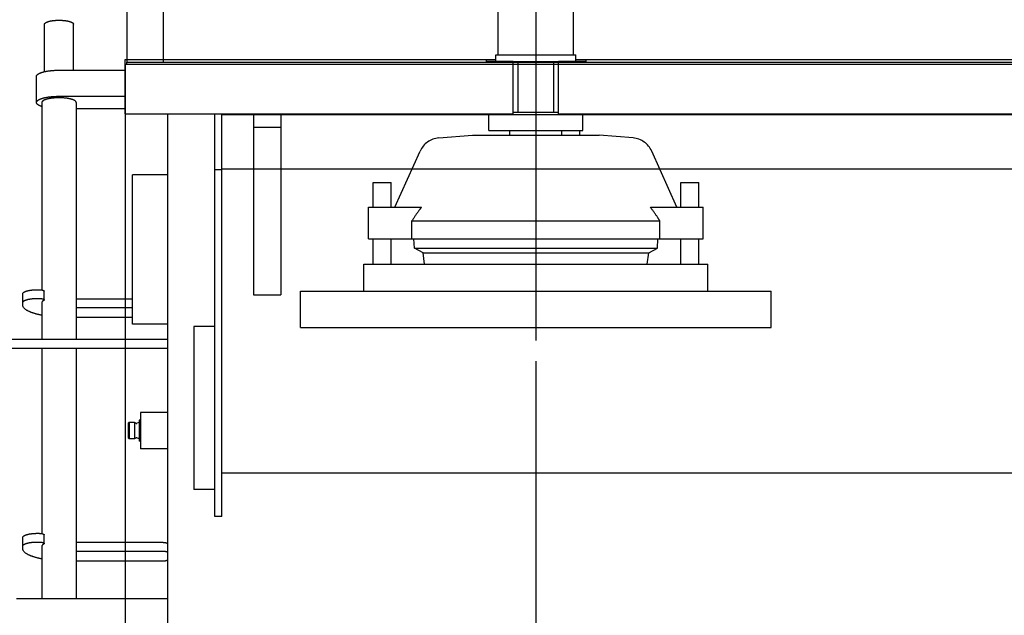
# Model space of a CAD drawing. Header units: millimetres. Extents: x 0 to 1189, y 0 to 841.
# Tile 74 of 106: x 595 to 649, y 542 to 575. Entities that reach past the tile are written whole.
import ezdxf
from ezdxf.enums import TextEntityAlignment as Align

# ---------------------------------------------------------------- set-up
doc = ezdxf.new("R2010")
doc.units = ezdxf.units.MM
doc.header["$LTSCALE"] = 65.395
doc.linetypes.add('CENTER', pattern=[0.6, 0.375, -0.075, 0.075, -0.075])
doc.linetypes.add('PHANTOM', pattern=[0.8, 0.45, -0.05, 0.1, -0.05, 0.1, -0.05])
doc.layers.get('0').update_dxf_attribs({"linetype": 'CONTINUOUS'})
for name, color, linetype in [('1997_122000_07_SIMPLE1_A_ABL68', 7, 'CONTINUOUS'), ('1997_122000_07_SIMPLE1_T1_A_PBL69', 7, 'CONTINUOUS'), ('32007_060000_TLKGS_KGS_V_ABL4', 7, 'CONTINUOUS'), ('32007_061000_TLKGS_KGS_V_ABL36', 7, 'CONTINUOUS'), ('32007_633500_01_SIMPLE1_T1_X_PBL71', 7, 'CONTINUOUS'), ('32007_633500_01_SIMPLE1_X_ABL70', 7, 'CONTINUOUS'), ('32007_641000_01_SIMPLE1_T1_X_PBL38', 7, 'CONTINUOUS'), ('32007_641000_01_SIMPLE1_T2_X_PBL46', 7, 'CONTINUOUS'), ('32007_641000_01_SIMPLE1_T3_X_PBL45', 7, 'CONTINUOUS'), ('32007_641000_01_SIMPLE1_X_ABL37', 7, 'CONTINUOUS'), ('32097_000000_TLKGS_MARKETING_ABL3', 7, 'CONTINUOUS'), ('32097_030000_TLKGS_V_ABL12', 7, 'CONTINUOUS'), ('32097_100000_TLKGS_V_ABL31', 7, 'CONTINUOUS'), ('32097_111000_01_SIMPLE1_T1_X_PBL75', 7, 'CONTINUOUS'), ('32097_111000_01_SIMPLE1_X_ABL74', 7, 'CONTINUOUS'), ('32097_152000_01_SIMPLE1_T1_VOR_PBL33', 7, 'CONTINUOUS'), ('32097_152000_01_SIMPLE1_T2_VOR_PBL51', 7, 'CONTINUOUS'), ('32097_152000_01_SIMPLE1_VORAB_ABL32', 7, 'CONTINUOUS'), ('new_view_1_VBL0', 7, 'CONTINUOUS')]:
    doc.layers.add(name, color=color, linetype=linetype)
doc.styles.get("Standard").update_dxf_attribs({"font": 'txt', "width": 0.6})
doc.dimstyles.new('DIMSTYLE_11', dxfattribs={"dimtxt": 3.5, "dimasz": 3.5, "dimexe": 1.8, "dimexo": 0, "dimgap": 0.875, "dimtad": 0, "dimtih": 1, "dimtoh": 1, "dimlfac": 20, "dimdsep": 46, "dimtxsty": 'Standard', "dimblk": '_FILLED', "dimblk1": '_FILLED', "dimblk2": '_FILLED', "dimcen": 0.09, "dimadec": 0, "dimazin": 0, "dimtp": 2, "dimtm": 2, "dimtfac": 1, "dimtofl": 0, "dimtmove": 0, "dimatfit": 3, "dimldrblk": '_FILLED', "dimfxl": 1, "dimtolj": 1, "dimarcsym": 0})

# ---------------------------------------------------------------- blocks, each defined once
blk = doc.blocks.new('*D40')
at = {"color": 2, "linetype": 'Continuous'}
blk.add_line((623.1, 555.981), (623.1, 510.41), dxfattribs=at)
at = {"color": 2, "linetype": 'Continuous', "width": 0.654762}
blk.add_text('5205', height=3.5, rotation=90, dxfattribs=at).set_placement((622.225, 508.66), align=Align.RIGHT)
blk = doc.blocks.new('_FILLED')
at = {"color": 0, "linetype": 'ByBlock'}
blk.add_solid([(0, 0), (-1, 0.167), (-1, -0.167)], dxfattribs=at)
blk = doc.blocks.new('*D41')
at = {"color": 2, "linetype": 'Continuous'}
blk.add_line((600.4, 569.65), (600.4, 510.41), dxfattribs=at)
at = {"color": 2, "linetype": 'Continuous', "width": 0.654762}
blk.add_text('5659', height=3.5, rotation=90, dxfattribs=at).set_placement((599.525, 508.66), align=Align.RIGHT)
blk = doc.blocks.new('32007_641000_01_SIMPLE1_T1_X_PBL38', base_point=(587.675, 586.656))
at = {"layer": '32007_641000_01_SIMPLE1_T1_X_PBL38', "color": 7, "linetype": 'Continuous'}
for p, q in [((592.375, 594.343), (592.375, 591.07)), ((592.375, 593.82), (594.45, 593.82)), ((594.45, 593.82), (594.45, 580.13)), ((576.11, 592.892), (576.11, 592.451)), ((576.1, 592.451), (576.1, 592.361)), ((576.1, 592.451), (577.525, 592.451)), ((580.525, 592.451), (582.125, 592.451)), ((592.375, 592.451), (593.6, 592.451)), ((593.6, 592.451), (593.6, 588.726)), ((574.85, 591.593), (574.85, 582.324)), ((594.45, 591.382), (598.5, 591.382)), ((599.4, 581.539), (599.4, 590.75)), ((600, 590.75), (600, 580.13)), ((576.1, 581.467), (576.1, 590.2)), ((599.4, 589.748), (594.45, 589.748)), ((576.11, 588.726), (576.11, 580.097)), ((576.11, 588.726), (577.528, 588.726)), ((590.375, 588.912), (584.125, 588.912)), ((592.25, 588.726), (592.25, 584.695)), ((593.6, 588.726), (592.25, 588.726)), ((600, 587.709), (599.4, 587.709)), ((600, 586.822), (599.4, 586.822)), ((576.1, 586.329), (576.11, 586.329)), ((576.41, 585.841), (576.11, 585.841)), ((576.41, 585.876), (576.41, 585.806)), ((576.41, 585.876), (578.118, 585.876)), ((576.41, 585.806), (576.41, 581.731)), ((593.6, 584.695), (592.25, 584.695)), ((593.6, 584.695), (593.6, 581.98)), ((594.45, 584.053), (599.4, 584.053)), ((576.1, 581.691), (576.11, 581.691)), ((576.41, 582.115), (576.11, 582.115)), ((576.41, 581.731), (576.41, 581.725)), ((576.41, 581.725), (579.31, 581.725)), ((579.31, 580.097), (579.31, 581.725)), ((592.25, 581.98), (592.25, 580.097)), ((592.25, 581.98), (593.6, 581.98)), ((600, 581.851), (599.4, 581.851)), ((576.1, 581.467), (576.11, 581.467)), ((579.31, 581.467), (582.166, 581.467)), ((582.125, 581.322), (582.125, 581.467)), ((590.375, 581.495), (587.186, 581.495)), ((591.536, 581.467), (592.25, 581.467)), ((600, 581.539), (599.4, 581.539)), ((579.31, 580.097), (576.11, 580.097)), ((590.375, 580.036), (589.166, 580.036)), ((592.25, 580.097), (592.8, 580.097)), ((600.275, 578.97), (600.5, 578.97))]:
    blk.add_line(p, q, dxfattribs=at)
for centre, major_axis, ratio, start_param, end_param in [((584.125, 591.678), (0, 2.766), 0.723107, -3.586368, -3.141593), ((590.375, 591.678), (0, 2.766), 0.723107, -3.141593, -2.696818), ((590.375, 581.286), (2, 0), 0.104476, 1.154842, 1.570796)]:
    blk.add_ellipse(centre, major_axis=major_axis, ratio=ratio, start_param=start_param, end_param=end_param, dxfattribs=at)
for points, knots in [([(575.743, 592.21), (575.622, 592.196), (575.399, 592.157), (575.105, 592.041), (574.896, 591.85), (574.85, 591.675), (574.85, 591.593)], [0, 0, 0, 0, 0.308462, 0.570945, 0.791286, 1, 1, 1, 1]), ([(576.1, 592.361), (576.1, 592.345), (576.069, 592.307), (575.953, 592.246), (575.833, 592.22), (575.743, 592.21)], [0, 0, 0, 0, 0.116282, 0.322166, 1, 1, 1, 1]), ([(574.85, 591.593), (574.85, 591.394), (575.096, 590.962), (575.502, 590.732), (575.743, 590.667)], [0, 0, 0, 0, 0.443124, 1, 1, 1, 1]), ([(592.375, 591.663), (592.375, 591.53), (592.302, 591.245), (592.118, 591.021), (592.008, 590.921)], [0, 0, 0, 0, 0.473091, 1, 1, 1, 1]), ([(592.375, 591.07), (592.375, 591.044), (592.372, 590.937), (592.356, 590.83), (592.339, 590.751)], [0, 0, 0, 0, 0.242315, 1, 1, 1, 1]), ([(575.743, 590.667), (575.845, 590.639), (576.036, 590.517), (576.1, 590.302), (576.1, 590.2)], [0, 0, 0, 0, 0.509919, 1, 1, 1, 1]), ([(583.264, 589.181), (583.044, 589.327), (582.662, 589.691), (582.386, 590.137), (582.285, 590.37)], [0, 0, 0, 0, 0.50968, 1, 1, 1, 1]), ([(592.215, 590.37), (592.114, 590.137), (591.838, 589.691), (591.456, 589.327), (591.236, 589.181)], [0, 0, 0, 0, 0.49032, 1, 1, 1, 1]), ([(575.743, 581.708), (575.622, 581.721), (575.399, 581.761), (575.105, 581.877), (574.896, 582.068), (574.85, 582.242), (574.85, 582.324)], [0, 0, 0, 0, 0.308459, 0.57094, 0.791283, 1, 1, 1, 1]), ([(576.1, 581.557), (576.1, 581.572), (576.069, 581.61), (575.953, 581.671), (575.833, 581.698), (575.743, 581.708)], [0, 0, 0, 0, 0.116289, 0.322176, 1, 1, 1, 1]), ([(584.106, 580.036), (583.85, 580.038), (583.359, 580.101), (582.715, 580.365), (582.315, 580.726), (582.152, 581.064), (582.125, 581.238), (582.125, 581.322)], [0, 0, 0, 0, 0.296892, 0.568329, 0.799652, 0.902289, 1, 1, 1, 1]), ([(591.183, 581.477), (591.214, 581.476), (591.332, 581.47), (591.45, 581.467), (591.536, 581.467)], [0, 0, 0, 0, 0.264227, 1, 1, 1, 1]), ([(592.262, 580.895), (592.189, 580.763), (591.907, 580.441), (591.246, 580.117), (590.676, 580.036), (590.375, 580.036)], [0, 0, 0, 0, 0.210254, 0.581183, 1, 1, 1, 1])]:
    blk.add_open_spline(points, degree=3, knots=knots, dxfattribs=at)
blk = doc.blocks.new('32007_641000_01_SIMPLE1_T3_X_PBL45', base_point=(587.25, 573.2))
at = {"layer": '32007_641000_01_SIMPLE1_T3_X_PBL45', "color": 7, "linetype": 'Continuous'}
for p, q in [((581, 573.75), (581, 572.65)), ((593.5, 573.75), (593.5, 572.65)), ((581, 572.65), (593.5, 572.65))]:
    blk.add_line(p, q, dxfattribs=at)
blk = doc.blocks.new('32007_641000_01_SIMPLE1_T2_X_PBL46', base_point=(587.25, 577.536))
at = {"layer": '32007_641000_01_SIMPLE1_T2_X_PBL46', "color": 7, "linetype": 'Continuous'}
for p, q in [((582.125, 580.666), (582.125, 581.322)), ((583.1, 574.6), (583.1, 579.571)), ((584.219, 579.955), (584.125, 579.955)), ((590.375, 579.955), (589.277, 579.955)), ((591.4, 579.073), (591.4, 579.571)), ((584.998, 579.38), (584.125, 579.38)), ((590.375, 579.38), (590.299, 579.38)), ((591.4, 574.6), (591.4, 576.054)), ((581, 573.75), (581, 574.6)), ((581, 574.6), (593.5, 574.6)), ((593.5, 573.75), (593.5, 574.6)), ((581, 573.75), (593.5, 573.75))]:
    blk.add_line(p, q, dxfattribs=at)
for points, knots in [([(584.125, 579.955), (583.868, 579.955), (583.373, 580.015), (582.722, 580.278), (582.318, 580.64), (582.152, 580.981), (582.125, 581.155), (582.125, 581.24)], [0, 0, 0, 0, 0.296799, 0.568426, 0.799828, 0.902403, 1, 1, 1, 1]), ([(584.125, 579.38), (583.868, 579.38), (583.373, 579.441), (582.722, 579.704), (582.318, 580.066), (582.152, 580.406), (582.125, 580.581), (582.125, 580.666)], [0, 0, 0, 0, 0.296799, 0.568426, 0.799828, 0.902403, 1, 1, 1, 1]), ([(592.262, 580.814), (592.189, 580.681), (591.907, 580.36), (591.246, 580.035), (590.676, 579.955), (590.375, 579.955)], [0, 0, 0, 0, 0.210253, 0.581182, 1, 1, 1, 1]), ([(592.262, 580.239), (592.189, 580.107), (591.907, 579.785), (591.246, 579.461), (590.676, 579.38), (590.375, 579.38)], [0, 0, 0, 0, 0.210253, 0.581182, 1, 1, 1, 1])]:
    blk.add_open_spline(points, degree=3, knots=knots, dxfattribs=at)
blk = doc.blocks.new('32007_641000_01_SIMPLE1_X_ABL37', base_point=(587.25, 576.986))
at = {"layer": '32007_641000_01_SIMPLE1_T1_X_PBL38'}
blk.add_blockref('32007_641000_01_SIMPLE1_T1_X_PBL38', (587.675, 586.656), dxfattribs=at)
at = {"layer": '32007_641000_01_SIMPLE1_T2_X_PBL46'}
blk.add_blockref('32007_641000_01_SIMPLE1_T2_X_PBL46', (587.25, 577.536), dxfattribs=at)
at = {"layer": '32007_641000_01_SIMPLE1_T3_X_PBL45'}
blk.add_blockref('32007_641000_01_SIMPLE1_T3_X_PBL45', (587.25, 573.2), dxfattribs=at)
blk = doc.blocks.new('32007_633500_01_SIMPLE1_T1_X_PBL71', base_point=(601.5, 601.535))
at = {"layer": '32007_633500_01_SIMPLE1_T1_X_PBL71', "color": 7, "linetype": 'Continuous'}
for p, q in [((602.5, 630.57), (601.802, 630.57)), ((600.5, 596.8), (600.5, 572.5))]:
    blk.add_line(p, q, dxfattribs=at)
blk = doc.blocks.new('32007_633500_01_SIMPLE1_X_ABL70', base_point=(601.5, 601.535))
at = {"layer": '32007_633500_01_SIMPLE1_T1_X_PBL71'}
blk.add_blockref('32007_633500_01_SIMPLE1_T1_X_PBL71', (601.5, 601.535), dxfattribs=at)
blk = doc.blocks.new('32007_061000_TLKGS_KGS_V_ABL36', base_point=(632.2, 625.726))
at = {"layer": '32007_633500_01_SIMPLE1_X_ABL70'}
blk.add_blockref('32007_633500_01_SIMPLE1_X_ABL70', (601.5, 601.535), dxfattribs=at)
at = {"layer": '32007_641000_01_SIMPLE1_X_ABL37'}
blk.add_blockref('32007_641000_01_SIMPLE1_X_ABL37', (587.25, 576.986), dxfattribs=at)
blk = doc.blocks.new('32007_060000_TLKGS_KGS_V_ABL4', base_point=(610.212, 636.449))
at = {"layer": '32007_061000_TLKGS_KGS_V_ABL36'}
blk.add_blockref('32007_061000_TLKGS_KGS_V_ABL36', (632.2, 625.726), dxfattribs=at)
blk = doc.blocks.new('32097_152000_01_SIMPLE1_T1_VOR_PBL33', base_point=(729.225, 552.61))
at = {"layer": '32097_152000_01_SIMPLE1_T1_VOR_PBL33', "color": 8, "linetype": 'PHANTOM'}
for p, q in [((595.95, 571.981), (595.95, 574.6)), ((597.55, 572.061), (597.55, 574.6)), ((600.4, 569.65), (600.4, 572.65)), ((600.4, 572.65), (620.893, 572.65)), ((620.35, 572.65), (620.35, 572.55)), ((621.85, 572.55), (620.35, 572.55)), ((621.85, 569.65), (621.85, 572.55)), ((624.35, 569.65), (624.35, 572.55)), ((625.85, 572.55), (624.35, 572.55)), ((625.307, 572.65), (688.793, 572.65)), ((625.85, 572.65), (625.85, 572.55)), ((596.75, 572.061), (600.4, 572.061)), ((595.5, 570.275), (595.5, 571.717)), ((595.8, 570.275), (595.8, 559.92)), ((596.75, 570.619), (600.4, 570.619)), ((597.7, 570.275), (597.7, 557.2)), ((600.4, 569.93), (597.7, 569.93)), ((600.4, 569.65), (621.85, 569.65)), ((602.75, 569.65), (602.75, 531.4)), ((607.5, 569.65), (607.5, 559.65)), ((609, 569.65), (609, 559.65)), ((624.35, 569.65), (689.75, 569.65)), ((609, 568.9), (607.5, 568.9)), ((625.5, 568.731), (625.5, 568.481)), ((600.8, 558.025), (600.8, 566.275)), ((602.75, 566.275), (600.8, 566.275)), ((595.55, 559.935), (595.628, 559.935)), ((594.75, 559.082), (594.75, 559.715)), ((595.55, 559.455), (595.628, 559.455)), ((595.927, 559.372), (595.927, 559.853)), ((597.7, 559.439), (600.8, 559.439)), ((607.5, 559.65), (609, 559.65)), ((595.8, 559.22), (595.8, 557.2)), ((597.7, 558.958), (600.8, 558.958)), ((600.8, 558.393), (597.7, 558.393)), ((602.75, 558.025), (600.8, 558.025)), ((588.75, 557.2), (602.75, 557.2)), ((588.75, 556.7), (602.75, 556.7)), ((595.8, 556.7), (595.8, 546.462)), ((597.7, 556.7), (597.7, 542.857)), ((601.25, 553.15), (601.25, 551.15)), ((602.75, 553.15), (601.25, 553.15)), ((600.621, 552.6), (600.575, 552.554)), ((600.575, 552.554), (600.575, 551.746)), ((600.621, 552.6), (600.621, 551.7)), ((600.925, 552.6), (600.621, 552.6)), ((600.999, 552.557), (600.925, 552.6)), ((600.925, 552.6), (600.925, 551.7)), ((601.175, 552.605), (601.052, 552.554)), ((601.175, 552.725), (601.175, 551.575)), ((601.25, 552.725), (601.175, 552.725)), ((600.621, 551.7), (600.575, 551.746)), ((600.925, 551.7), (600.621, 551.7)), ((600.999, 551.743), (600.925, 551.7)), ((601.175, 551.695), (601.052, 551.746)), ((601.25, 551.575), (601.175, 551.575)), ((602.75, 551.15), (601.25, 551.15)), ((594.75, 545.625), (594.75, 546.257)), ((595.55, 546.478), (595.628, 546.478)), ((595.927, 545.914), (595.927, 546.395)), ((595.55, 545.997), (595.628, 545.997)), ((595.8, 545.763), (595.8, 542.857)), ((597.7, 545.981), (602.45, 545.981)), ((597.7, 545.501), (602.45, 545.501)), ((602.45, 544.936), (597.7, 544.936)), ((602.75, 542.857), (594.4, 542.857))]:
    blk.add_line(p, q, dxfattribs=at)
for centre, start, end in [((601.029, 552.609), 240.0257, 292.5816), ((601.029, 551.691), 67.4184, 119.9743)]:
    blk.add_arc(centre, 0.06, start, end, dxfattribs=at)
for points, knots in [([(595.95, 574.6), (595.95, 574.635), (596.005, 574.687), (596.09, 574.727), (596.235, 574.775), (596.457, 574.811), (596.75, 574.826), (597.043, 574.811), (597.265, 574.775), (597.41, 574.727), (597.495, 574.687), (597.55, 574.635), (597.55, 574.6)], [0, 0, 0, 0, 0.060313, 0.108521, 0.169348, 0.322299, 0.5, 0.677701, 0.830652, 0.891479, 0.939687, 1, 1, 1, 1]), ([(595.5, 571.717), (595.5, 571.771), (595.586, 571.852), (595.719, 571.915), (595.945, 571.989), (596.293, 572.045), (596.59, 572.061), (596.75, 572.061)], [0, 0, 0, 0, 0.120625, 0.217041, 0.338696, 0.644599, 1, 1, 1, 1]), ([(595.5, 570.275), (595.5, 570.329), (595.586, 570.41), (595.719, 570.473), (595.945, 570.547), (596.293, 570.604), (596.59, 570.619), (596.75, 570.619)], [0, 0, 0, 0, 0.120625, 0.217041, 0.338696, 0.644599, 1, 1, 1, 1]), ([(595.799, 570.051), (595.755, 570.065), (595.678, 570.095), (595.567, 570.154), (595.5, 570.228), (595.5, 570.275)], [0, 0, 0, 0, 0.353054, 0.634061, 1, 1, 1, 1]), ([(597.7, 570.275), (597.7, 570.316), (597.635, 570.378), (597.534, 570.425), (597.362, 570.482), (597.097, 570.525), (596.75, 570.543), (596.403, 570.525), (596.138, 570.482), (595.966, 570.425), (595.865, 570.378), (595.8, 570.316), (595.8, 570.275)], [0, 0, 0, 0, 0.060313, 0.108521, 0.169348, 0.322299, 0.5, 0.677701, 0.830652, 0.891479, 0.939687, 1, 1, 1, 1]), ([(594.75, 559.715), (594.75, 559.749), (594.805, 559.801), (594.89, 559.841), (595.035, 559.889), (595.257, 559.925), (595.448, 559.935), (595.55, 559.935)], [0, 0, 0, 0, 0.120625, 0.217041, 0.338696, 0.644599, 1, 1, 1, 1]), ([(595.628, 559.935), (595.699, 559.935), (595.796, 559.926), (595.896, 559.895), (595.927, 559.866), (595.927, 559.853)], [0, 0, 0, 0, 0.661262, 0.879138, 1, 1, 1, 1]), ([(594.75, 559.234), (594.75, 559.269), (594.805, 559.321), (594.89, 559.361), (595.035, 559.408), (595.257, 559.444), (595.448, 559.455), (595.55, 559.455)], [0, 0, 0, 0, 0.120625, 0.217041, 0.338696, 0.644599, 1, 1, 1, 1]), ([(595.628, 559.455), (595.699, 559.455), (595.796, 559.445), (595.896, 559.414), (595.927, 559.385), (595.927, 559.372)], [0, 0, 0, 0, 0.661262, 0.879138, 1, 1, 1, 1]), ([(595.897, 559.335), (595.882, 559.327), (595.84, 559.301), (595.8, 559.255), (595.8, 559.22)], [0, 0, 0, 0, 0.326438, 1, 1, 1, 1]), ([(595.927, 559.372), (595.927, 559.369), (595.924, 559.352), (595.908, 559.342), (595.897, 559.335)], [0, 0, 0, 0, 0.196021, 1, 1, 1, 1]), ([(595.799, 558.521), (595.651, 558.55), (595.382, 558.617), (595.017, 558.751), (594.75, 558.942), (594.75, 559.082)], [0, 0, 0, 0, 0.367312, 0.658721, 1, 1, 1, 1]), ([(594.75, 546.257), (594.75, 546.292), (594.805, 546.344), (594.89, 546.384), (595.035, 546.431), (595.257, 546.467), (595.448, 546.478), (595.55, 546.478)], [0, 0, 0, 0, 0.120625, 0.217041, 0.338696, 0.644599, 1, 1, 1, 1]), ([(595.628, 546.478), (595.699, 546.478), (595.796, 546.468), (595.896, 546.437), (595.927, 546.408), (595.927, 546.395)], [0, 0, 0, 0, 0.661262, 0.879138, 1, 1, 1, 1]), ([(594.75, 545.776), (594.75, 545.811), (594.805, 545.863), (594.89, 545.903), (595.035, 545.951), (595.257, 545.987), (595.448, 545.997), (595.55, 545.997)], [0, 0, 0, 0, 0.120625, 0.217041, 0.338696, 0.644599, 1, 1, 1, 1]), ([(595.628, 545.997), (595.699, 545.997), (595.796, 545.987), (595.896, 545.957), (595.927, 545.927), (595.927, 545.914)], [0, 0, 0, 0, 0.661262, 0.879138, 1, 1, 1, 1]), ([(595.897, 545.878), (595.882, 545.87), (595.84, 545.843), (595.8, 545.797), (595.8, 545.763)], [0, 0, 0, 0, 0.326438, 1, 1, 1, 1]), ([(595.927, 545.914), (595.927, 545.911), (595.924, 545.895), (595.908, 545.884), (595.897, 545.878)], [0, 0, 0, 0, 0.196021, 1, 1, 1, 1]), ([(602.45, 545.981), (602.521, 545.981), (602.618, 545.972), (602.718, 545.941), (602.75, 545.912), (602.75, 545.899)], [0, 0, 0, 0, 0.661264, 0.879139, 1, 1, 1, 1]), ([(595.799, 545.064), (595.651, 545.093), (595.382, 545.159), (595.017, 545.293), (594.75, 545.485), (594.75, 545.625)], [0, 0, 0, 0, 0.367312, 0.658721, 1, 1, 1, 1]), ([(602.45, 545.501), (602.521, 545.501), (602.618, 545.491), (602.718, 545.461), (602.75, 545.431), (602.75, 545.418)], [0, 0, 0, 0, 0.661264, 0.879139, 1, 1, 1, 1]), ([(602.75, 545.018), (602.75, 545.005), (602.718, 544.976), (602.618, 544.945), (602.521, 544.936), (602.45, 544.936)], [0, 0, 0, 0, 0.120861, 0.338736, 1, 1, 1, 1])]:
    blk.add_open_spline(points, degree=3, knots=knots, dxfattribs=at)
blk = doc.blocks.new('32097_152000_01_SIMPLE1_T2_VOR_PBL51', base_point=(623.1, 568.815))
at = {"layer": '32097_152000_01_SIMPLE1_T2_VOR_PBL51', "color": 2, "linetype": 'CENTER'}
blk.add_line((623.1, 581.65), (623.1, 555.981), dxfattribs=at)
at = {"layer": '32097_152000_01_SIMPLE1_T2_VOR_PBL51', "color": 8, "linetype": 'PHANTOM'}
for p, q in [((621.015, 572.909), (621.015, 576.208)), ((621.015, 576.208), (625.185, 576.208)), ((625.185, 572.909), (625.185, 576.208)), ((620.893, 572.55), (620.893, 572.909)), ((620.893, 572.909), (625.307, 572.909)), ((621.85, 572.55), (624.35, 572.55)), ((622.111, 569.75), (622.111, 572.55)), ((624.089, 569.75), (624.089, 572.55)), ((625.307, 572.55), (625.307, 572.909)), ((620.502, 568.731), (620.502, 569.65)), ((621.85, 569.75), (624.35, 569.75)), ((625.698, 568.731), (625.698, 569.65)), ((620.502, 568.731), (625.698, 568.731)), ((621.662, 568.481), (621.662, 568.731)), ((624.538, 568.481), (624.538, 568.731)), ((617.731, 568.317), (619.6, 568.481)), ((619.6, 568.481), (626.6, 568.481)), ((628.469, 568.317), (626.6, 568.481)), ((615.312, 564.492), (616.7, 567.584)), ((630.888, 564.492), (629.5, 567.584)), ((614.1, 564.492), (614.1, 565.851)), ((614.1, 565.851), (615.1, 565.851)), ((615.1, 564.492), (615.1, 565.851)), ((631.1, 564.492), (631.1, 565.851)), ((631.1, 565.851), (632.1, 565.851)), ((632.1, 564.492), (632.1, 565.851)), ((613.85, 562.742), (613.85, 564.492)), ((613.85, 564.492), (616.777, 564.492)), ((629.423, 564.492), (632.35, 564.492)), ((632.35, 562.742), (632.35, 564.492)), ((616.253, 562.742), (616.253, 563.742)), ((616.253, 563.742), (629.947, 563.742)), ((629.947, 562.742), (629.947, 563.742)), ((613.85, 562.742), (632.35, 562.742)), ((614.1, 561.351), (614.1, 562.742)), ((615.1, 561.351), (615.1, 562.742)), ((616.385, 562.226), (616.355, 562.742)), ((629.815, 562.226), (629.845, 562.742)), ((631.1, 561.351), (631.1, 562.742)), ((632.1, 561.351), (632.1, 562.742)), ((616.867, 561.981), (616.385, 562.226)), ((616.385, 562.226), (629.815, 562.226)), ((629.333, 561.981), (629.815, 562.226)), ((616.867, 561.981), (629.333, 561.981)), ((616.945, 561.351), (616.867, 561.981)), ((629.255, 561.351), (629.333, 561.981)), ((613.6, 559.851), (613.6, 561.351)), ((613.6, 561.351), (632.6, 561.351)), ((632.6, 559.851), (632.6, 561.351)), ((610.1, 557.851), (610.1, 559.851)), ((610.1, 559.851), (636.1, 559.851)), ((636.1, 557.851), (636.1, 559.851)), ((610.1, 557.851), (636.1, 557.851))]:
    blk.add_line(p, q, dxfattribs=at)
for centre, radius, start, end in [((623.1, 571.513), 5.137, 66.0588, 113.9412), ((617.84, 567.072), 1.25, 95, 155.8195), ((628.36, 567.072), 1.25, 24.1805, 85)]:
    blk.add_arc(centre, radius, start, end, dxfattribs=at)
for points, knots in [([(616.777, 564.492), (616.73, 564.433), (616.545, 564.19), (616.375, 563.936), (616.253, 563.742)], [0, 0, 0, 0, 0.247602, 1, 1, 1, 1]), ([(629.947, 563.742), (629.906, 563.807), (629.741, 564.063), (629.565, 564.313), (629.423, 564.492)], [0, 0, 0, 0, 0.252037, 1, 1, 1, 1])]:
    blk.add_open_spline(points, degree=3, knots=knots, dxfattribs=at)
blk = doc.blocks.new('32097_152000_01_SIMPLE1_VORAB_ABL32', base_point=(729.225, 556.025))
at = {"layer": '32097_152000_01_SIMPLE1_T1_VOR_PBL33'}
blk.add_blockref('32097_152000_01_SIMPLE1_T1_VOR_PBL33', (729.225, 552.61), dxfattribs=at)
at = {"layer": '32097_152000_01_SIMPLE1_T2_VOR_PBL51'}
blk.add_blockref('32097_152000_01_SIMPLE1_T2_VOR_PBL51', (623.1, 568.815), dxfattribs=at)
blk = doc.blocks.new('1997_122000_07_SIMPLE1_T1_A_PBL69', base_point=(741.875, 559.95))
at = {"layer": '1997_122000_07_SIMPLE1_T1_A_PBL69', "color": 7, "linetype": 'Continuous'}
for p, q in [((600.4, 572.4), (600.4, 569.65)), ((600.4, 572.4), (883.35, 572.4)), ((600.5, 572.4), (600.5, 572.5)), ((600.5, 572.5), (602.5, 572.5)), ((600.4, 569.65), (605.75, 569.65)), ((605.35, 547.4), (605.35, 569.65)), ((605.75, 547.4), (605.75, 569.65)), ((880.45, 569.6), (605.75, 569.6)), ((605.75, 566.55), (605.35, 566.55)), ((880.05, 566.6), (605.75, 566.6)), ((604.2, 557.9), (604.2, 548.9)), ((605.35, 557.9), (604.2, 557.9)), ((880.05, 549.8), (605.75, 549.8)), ((605.35, 548.9), (604.2, 548.9)), ((605.75, 547.4), (605.35, 547.4))]:
    blk.add_line(p, q, dxfattribs=at)
blk = doc.blocks.new('1997_122000_07_SIMPLE1_A_ABL68', base_point=(741.875, 559.95))
at = {"layer": '1997_122000_07_SIMPLE1_T1_A_PBL69'}
blk.add_blockref('1997_122000_07_SIMPLE1_T1_A_PBL69', (741.875, 559.95), dxfattribs=at)
blk = doc.blocks.new('32097_111000_01_SIMPLE1_T1_X_PBL75', base_point=(741.55, 619.625))
at = {"layer": '32097_111000_01_SIMPLE1_T1_X_PBL75', "color": 7, "linetype": 'Continuous'}
for p, q in [((602.5, 596.8), (602.5, 572.5)), ((602.5, 572.5), (880.6, 572.5))]:
    blk.add_line(p, q, dxfattribs=at)
blk = doc.blocks.new('32097_111000_01_SIMPLE1_X_ABL74', base_point=(741.55, 619.625))
at = {"layer": '32097_111000_01_SIMPLE1_T1_X_PBL75'}
blk.add_blockref('32097_111000_01_SIMPLE1_T1_X_PBL75', (741.55, 619.625), dxfattribs=at)
blk = doc.blocks.new('32097_100000_TLKGS_V_ABL31', base_point=(729.225, 616.65))
at = {"layer": '1997_122000_07_SIMPLE1_A_ABL68'}
blk.add_blockref('1997_122000_07_SIMPLE1_A_ABL68', (741.875, 559.95), dxfattribs=at)
at = {"layer": '32097_111000_01_SIMPLE1_X_ABL74'}
blk.add_blockref('32097_111000_01_SIMPLE1_X_ABL74', (741.55, 619.625), dxfattribs=at)
at = {"layer": '32097_152000_01_SIMPLE1_VORAB_ABL32'}
blk.add_blockref('32097_152000_01_SIMPLE1_VORAB_ABL32', (729.225, 556.025), dxfattribs=at)
blk = doc.blocks.new('32097_030000_TLKGS_V_ABL12', base_point=(710.944, 639.925))
at = {"layer": '32097_100000_TLKGS_V_ABL31'}
blk.add_blockref('32097_100000_TLKGS_V_ABL31', (729.225, 616.65), dxfattribs=at)
blk = doc.blocks.new('32097_000000_TLKGS_MARKETING_ABL3', base_point=(713.716, 639.925))
at = {"layer": '32007_060000_TLKGS_KGS_V_ABL4'}
blk.add_blockref('32007_060000_TLKGS_KGS_V_ABL4', (610.212, 636.449), dxfattribs=at)
at = {"layer": '32097_030000_TLKGS_V_ABL12'}
blk.add_blockref('32097_030000_TLKGS_V_ABL12', (710.944, 639.925), dxfattribs=at)
blk = doc.blocks.new('NEW_VIEW_1_VBL0', base_point=(706.004, 642.163))
at = {"layer": '32097_000000_TLKGS_MARKETING_ABL3'}
blk.add_blockref('32097_000000_TLKGS_MARKETING_ABL3', (713.716, 639.925), dxfattribs=at)

msp = doc.modelspace()

# ---------------------------------------------------------------- block references
at = {"layer": 'new_view_1_VBL0'}
msp.add_blockref('NEW_VIEW_1_VBL0', (706.00373, 642.16278), dxfattribs=at)

# ---------------------------------------------------------------- dimensions: what is measured, and where the dimension line sits
at = {"color": 2, "linetype": 'Continuous'}
for feature_location, offset, origin, picture, middle in [((600.4, 569.65), (0, -59.24008), (883.35, 569.65), '*D41', (597.775, 503.74323)), ((623.1, 555.9805), (0, -45.57058), (883.35, 555.9805), '*D40', (620.475, 503.74327))]:
    dim = msp.add_ordinate_dim(feature_location=feature_location, offset=offset, dtype=1, origin=origin, dimstyle='DIMSTYLE_11', override={"dimtad": 1, "dimtih": 0, "dimtoh": 0}, dxfattribs=at)
    dim.commit()
    dim.dimension.update_dxf_attribs({"geometry": picture, "text_midpoint": middle})

doc.saveas('drawing.dxf')
